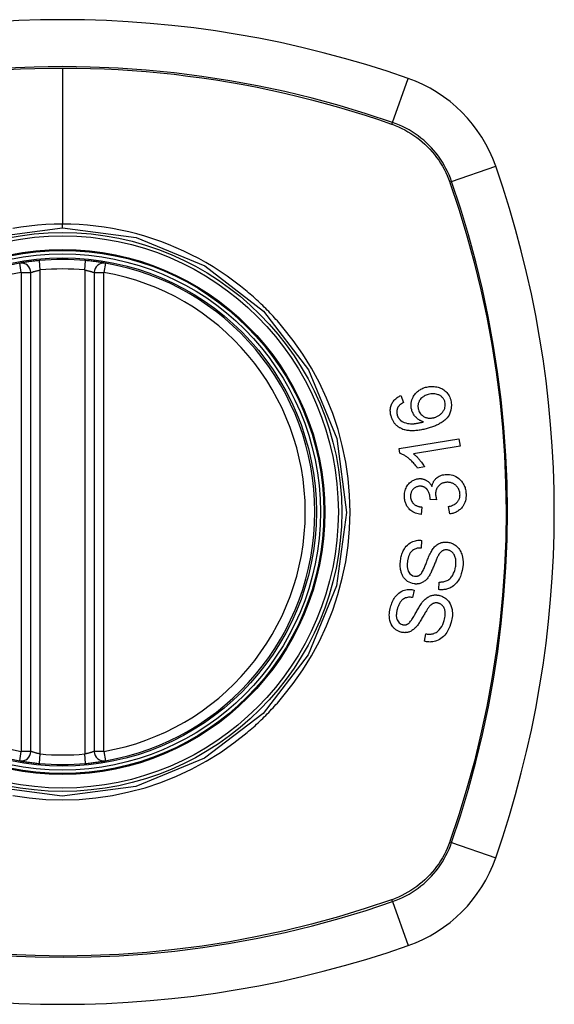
# Model space of a CAD drawing. Header units: inches. Extents: x 25 to 686, y 75 to 315.
# Tile 144 of 256: x 290.508 to 291.172, y 202.94 to 204.16. Entities that reach past the tile are written whole.
import ezdxf

# ---------------------------------------------------------------- set-up
doc = ezdxf.new("R2010")
doc.units = ezdxf.units.IN
doc.header["$MEASUREMENT"] = 0
doc.layers.add('Visible Edges(ANSI)', color=7, linetype='Continuous', lineweight=25)
doc.layers.add('Visible Tangent Edges(ANSI)', color=7, linetype='Continuous', lineweight=25)

msp = doc.modelspace()

# ---------------------------------------------------------------- linework, layer by layer
at = {"layer": 'Visible Edges(ANSI)'}
for p, q in [((290.5221, 203.2532), (290.5221, 203.8468)), ((290.6008, 203.8468), (290.6008, 203.2532)), ((290.9814, 203.6943), (290.9846, 203.6858)), ((290.979, 203.6286), (291.0533, 203.6408)), ((291.0533, 203.6408), (291.0548, 203.6317)), ((290.9799, 203.6227), (290.979, 203.6286)), ((291.0548, 203.6317), (290.9969, 203.6222)), ((291.0108, 203.6058), (291.002, 203.6044)), ((291.0257, 203.565), (291.0176, 203.5656)), ((291.0075, 203.5561), (291.0063, 203.5468)), ((291.0422, 203.5476), (291.0406, 203.5567)), ((291.007, 203.5148), (291.0064, 203.5053)), ((290.9978, 203.4532), (290.9959, 203.4439)), ((291.0285, 203.4537), (291.029, 203.4631)), ((291.0106, 203.3897), (291.0124, 203.3989))]:
    msp.add_line(p, q, dxfattribs=at)
at = {"layer": 'Visible Edges(ANSI)', "flags": 128}
for points in [[(290.5328, 203.8616), (290.5312, 203.8615), (290.5296, 203.8613), (290.528, 203.8612), (290.5265, 203.861), (290.5249, 203.8608), (290.5235, 203.8606), (290.522, 203.8605), (290.5206, 203.8603), (290.5192, 203.8601), (290.5179, 203.8599), (290.5167, 203.8597), (290.5155, 203.8596), (290.5144, 203.8594), (290.5134, 203.8592), (290.5124, 203.8591), (290.5116, 203.859), (290.5108, 203.8588), (290.5102, 203.8587), (290.5096, 203.8586), (290.5091, 203.8586), (290.5088, 203.8585), (290.5085, 203.8584), (290.5083, 203.8584), (290.5083, 203.8584)], [(290.6147, 203.8584), (290.6146, 203.8584), (290.6145, 203.8584), (290.6142, 203.8585), (290.6138, 203.8586), (290.6134, 203.8586), (290.6128, 203.8587), (290.6121, 203.8588), (290.6114, 203.859), (290.6105, 203.8591), (290.6096, 203.8592), (290.6085, 203.8594), (290.6074, 203.8596), (290.6063, 203.8597), (290.605, 203.8599), (290.6037, 203.8601), (290.6023, 203.8603), (290.6009, 203.8605), (290.5995, 203.8606), (290.598, 203.8608), (290.5964, 203.861), (290.5949, 203.8612), (290.5933, 203.8613), (290.5917, 203.8615), (290.5901, 203.8616)], [(290.9947, 203.6765), (290.9942, 203.6786), (290.9939, 203.6807), (290.9939, 203.6828), (290.994, 203.685), (290.9944, 203.6871), (290.9949, 203.6891), (290.9956, 203.6908), (290.9964, 203.6924), (290.9971, 203.6937), (290.9978, 203.6948), (290.9985, 203.6958), (290.9993, 203.6968), (291.0002, 203.6977), (291.001, 203.6986), (291.002, 203.6994), (291.003, 203.7002), (291.004, 203.7009), (291.0051, 203.7016), (291.0062, 203.7022), (291.0073, 203.7028), (291.0084, 203.7033), (291.0096, 203.7037), (291.0108, 203.7041), (291.012, 203.7045)], [(291.012, 203.7045), (291.0135, 203.7049), (291.015, 203.7052), (291.0165, 203.7054), (291.0181, 203.7056), (291.0196, 203.7057), (291.0212, 203.7056), (291.0228, 203.7055), (291.0244, 203.7053), (291.026, 203.7051), (291.0275, 203.7047), (291.029, 203.7042), (291.0305, 203.7036), (291.032, 203.703), (291.0333, 203.7022), (291.0347, 203.7013), (291.0359, 203.7003), (291.0371, 203.6992), (291.0383, 203.698), (291.0393, 203.6967), (291.0403, 203.6953), (291.0412, 203.6938), (291.0419, 203.6922), (291.0425, 203.6906), (291.0431, 203.689)], [(290.9693, 203.6687), (290.9689, 203.67), (290.9686, 203.6713), (290.9684, 203.6726), (290.9683, 203.674), (290.9682, 203.6753), (290.9682, 203.6767), (290.9683, 203.678), (290.9685, 203.6793), (290.9688, 203.6806), (290.9692, 203.6818), (290.9696, 203.6831), (290.9701, 203.6843), (290.9708, 203.6854), (290.9714, 203.6865), (290.9722, 203.6875), (290.973, 203.6885), (290.9739, 203.6895), (290.9749, 203.6903), (290.9758, 203.6912), (290.9769, 203.6919), (290.978, 203.6926), (290.9791, 203.6932), (290.9802, 203.6938), (290.9814, 203.6943)], [(290.9846, 203.6858), (290.9843, 203.6856), (290.984, 203.6854), (290.9837, 203.6852), (290.9833, 203.685), (290.983, 203.6848), (290.9827, 203.6846), (290.9824, 203.6844), (290.9821, 203.6842), (290.9818, 203.684), (290.9815, 203.6838), (290.9812, 203.6836), (290.9809, 203.6834), (290.9806, 203.6831), (290.9803, 203.6829), (290.9801, 203.6827), (290.9798, 203.6824), (290.9795, 203.6822), (290.9793, 203.6819), (290.979, 203.6817), (290.9788, 203.6814), (290.9786, 203.6811), (290.9783, 203.6808), (290.9781, 203.6805), (290.9779, 203.6802)], [(291.0151, 203.6955), (291.0139, 203.6951), (291.0127, 203.6947), (291.0115, 203.6942), (291.0103, 203.6936), (291.0092, 203.6929), (291.0082, 203.6922), (291.0072, 203.6914), (291.0062, 203.6905), (291.0054, 203.6895), (291.0047, 203.6886), (291.0042, 203.6877), (291.0038, 203.6868), (291.0034, 203.6861), (291.0031, 203.6853), (291.0029, 203.6845), (291.0027, 203.6837), (291.0026, 203.6828), (291.0025, 203.682), (291.0024, 203.6811), (291.0025, 203.6803), (291.0026, 203.6794), (291.0027, 203.6786), (291.0029, 203.6777), (291.0031, 203.6769)], [(291.0359, 203.6867), (291.0357, 203.6874), (291.0354, 203.6881), (291.0351, 203.6888), (291.0347, 203.6895), (291.0343, 203.6902), (291.0339, 203.6908), (291.0334, 203.6914), (291.0329, 203.692), (291.0323, 203.6925), (291.0318, 203.6931), (291.0311, 203.6935), (291.0305, 203.694), (291.0299, 203.6944), (291.0292, 203.6947), (291.0285, 203.6951), (291.0277, 203.6954), (291.0265, 203.6958), (291.0252, 203.6962), (291.0236, 203.6964), (291.0219, 203.6965), (291.0202, 203.6965), (291.0185, 203.6963), (291.0168, 203.696), (291.0151, 203.6955)], [(291.0431, 203.689), (291.0441, 203.6825), (291.0435, 203.676), (291.0411, 203.6702), (291.0387, 203.6666), (291.0376, 203.6654), (291.0367, 203.6645), (291.0357, 203.6636), (291.0346, 203.6628), (291.0336, 203.662), (291.0325, 203.6612), (291.0313, 203.6605), (291.0302, 203.6599), (291.029, 203.6592), (291.0279, 203.6586), (291.0266, 203.658), (291.0254, 203.6575), (291.0242, 203.6569), (291.0229, 203.6564), (291.0216, 203.656), (291.0204, 203.6555), (291.0191, 203.6551), (291.0178, 203.6547), (291.0166, 203.6543), (291.0153, 203.6539)], [(291.0228, 203.667), (291.0236, 203.6673), (291.0245, 203.6676), (291.0253, 203.6679), (291.0261, 203.6683), (291.0269, 203.6687), (291.0277, 203.6691), (291.0285, 203.6696), (291.0292, 203.6701), (291.03, 203.6707), (291.0307, 203.6712), (291.0314, 203.6719), (291.0321, 203.6725), (291.0327, 203.6732), (291.0333, 203.674), (291.0339, 203.6748), (291.0344, 203.6756), (291.0349, 203.6765), (291.0353, 203.6774), (291.0357, 203.6783), (291.036, 203.6796), (291.0363, 203.6812), (291.0364, 203.683), (291.0363, 203.6849), (291.0359, 203.6867)], [(290.9779, 203.6802), (290.9777, 203.6798), (290.9775, 203.6795), (290.9773, 203.6791), (290.9771, 203.6787), (290.977, 203.6783), (290.9768, 203.6779), (290.9767, 203.6775), (290.9766, 203.6771), (290.9765, 203.6767), (290.9764, 203.6762), (290.9763, 203.6758), (290.9762, 203.6754), (290.9762, 203.675), (290.9762, 203.6745), (290.9761, 203.6741), (290.9761, 203.6737), (290.9762, 203.6732), (290.9762, 203.6728), (290.9762, 203.6724), (290.9763, 203.6719), (290.9764, 203.6715), (290.9765, 203.6711), (290.9766, 203.6707), (290.9767, 203.6702)], [(291.0094, 203.6617), (291.0087, 203.6619), (291.0081, 203.6621), (291.0075, 203.6624), (291.0068, 203.6626), (291.0062, 203.6629), (291.0056, 203.6632), (291.005, 203.6635), (291.0044, 203.6639), (291.0038, 203.6642), (291.0032, 203.6646), (291.0025, 203.6651), (291.0019, 203.6656), (291.0012, 203.6662), (291.0005, 203.6669), (290.9998, 203.6676), (290.999, 203.6684), (290.9983, 203.6693), (290.9977, 203.6702), (290.997, 203.6712), (290.9965, 203.6722), (290.996, 203.6732), (290.9955, 203.6743), (290.9951, 203.6754), (290.9947, 203.6765)], [(291.0031, 203.6769), (291.0035, 203.6755), (291.0041, 203.6742), (291.0048, 203.673), (291.0056, 203.6718), (291.0066, 203.6707), (291.0076, 203.6698), (291.0086, 203.669), (291.0095, 203.6684), (291.0104, 203.6679), (291.0111, 203.6676), (291.0119, 203.6672), (291.0127, 203.6669), (291.0135, 203.6667), (291.0144, 203.6665), (291.0152, 203.6664), (291.0161, 203.6663), (291.0169, 203.6662), (291.0178, 203.6662), (291.0186, 203.6663), (291.0195, 203.6664), (291.0203, 203.6665), (291.0211, 203.6666), (291.022, 203.6668), (291.0228, 203.667)], [(290.9827, 203.6529), (290.9819, 203.6533), (290.9811, 203.6537), (290.9803, 203.6541), (290.9796, 203.6545), (290.9788, 203.655), (290.9781, 203.6555), (290.9774, 203.656), (290.9767, 203.6566), (290.976, 203.6572), (290.9754, 203.6578), (290.9748, 203.6584), (290.9742, 203.6591), (290.9736, 203.6598), (290.9731, 203.6605), (290.9726, 203.6613), (290.9721, 203.662), (290.9717, 203.6628), (290.9712, 203.6636), (290.9708, 203.6644), (290.9705, 203.6653), (290.9701, 203.6661), (290.9698, 203.667), (290.9695, 203.6678), (290.9693, 203.6687)], [(290.9767, 203.6702), (290.9768, 203.6699), (290.9769, 203.6696), (290.977, 203.6692), (290.9771, 203.6689), (290.9772, 203.6686), (290.9774, 203.6683), (290.9775, 203.668), (290.9777, 203.6676), (290.9779, 203.6673), (290.978, 203.667), (290.9782, 203.6667), (290.9784, 203.6665), (290.9786, 203.6662), (290.9788, 203.6659), (290.979, 203.6656), (290.9792, 203.6654), (290.9794, 203.6651), (290.9797, 203.6649), (290.9799, 203.6646), (290.9801, 203.6644), (290.9804, 203.6641), (290.9806, 203.6639), (290.9809, 203.6637), (290.9812, 203.6635)], [(290.9812, 203.6635), (290.9831, 203.6622), (290.9852, 203.6611), (290.9873, 203.6604), (290.9895, 203.6598), (290.9916, 203.6595), (290.9934, 203.6593), (290.9949, 203.6593), (290.9959, 203.6593), (290.9968, 203.6594), (290.9976, 203.6594), (290.9984, 203.6595), (290.9993, 203.6596), (291.0002, 203.6597), (291.001, 203.6599), (291.0019, 203.66), (291.0027, 203.6601), (291.0036, 203.6603), (291.0044, 203.6605), (291.0053, 203.6607), (291.0061, 203.6609), (291.007, 203.6611), (291.0078, 203.6613), (291.0086, 203.6615), (291.0094, 203.6617)], [(291.0153, 203.6539), (291.0139, 203.6535), (291.0125, 203.6531), (291.0111, 203.6528), (291.0096, 203.6524), (291.0082, 203.6521), (291.0068, 203.6518), (291.0054, 203.6516), (291.0039, 203.6513), (291.0025, 203.6511), (291.0011, 203.651), (290.9997, 203.6508), (290.9983, 203.6507), (290.997, 203.6507), (290.9956, 203.6506), (290.9942, 203.6507), (290.9929, 203.6507), (290.9916, 203.6508), (290.9903, 203.6509), (290.989, 203.6511), (290.9877, 203.6514), (290.9864, 203.6517), (290.9852, 203.652), (290.9839, 203.6524), (290.9827, 203.6529)], [(291.002, 203.6044), (291.001, 203.6058), (291, 203.6072), (290.9989, 203.6085), (290.9979, 203.6097), (290.9969, 203.6109), (290.9959, 203.6119), (290.9949, 203.6129), (290.9939, 203.6139), (290.993, 203.6147), (290.992, 203.6155), (290.9911, 203.6163), (290.9902, 203.617), (290.9894, 203.6176), (290.9885, 203.6182), (290.9877, 203.6188), (290.9869, 203.6193), (290.9861, 203.6198), (290.9852, 203.6203), (290.9844, 203.6208), (290.9835, 203.6213), (290.9826, 203.6217), (290.9817, 203.6221), (290.9808, 203.6224), (290.9799, 203.6227)], [(290.9969, 203.6222), (290.9974, 203.6218), (290.9979, 203.6213), (290.9984, 203.6209), (290.999, 203.6205), (290.9995, 203.62), (291, 203.6195), (291.0004, 203.6191), (291.0009, 203.6186), (291.0014, 203.6181), (291.0019, 203.6176), (291.0023, 203.6171), (291.0028, 203.6166), (291.0033, 203.6161), (291.0037, 203.6156), (291.0042, 203.615), (291.0048, 203.6143), (291.0054, 203.6135), (291.0062, 203.6126), (291.0069, 203.6116), (291.0077, 203.6105), (291.0085, 203.6094), (291.0093, 203.6082), (291.0101, 203.607), (291.0108, 203.6058)], [(290.9858, 203.5685), (290.9858, 203.5701), (290.9858, 203.5717), (290.986, 203.5734), (290.9863, 203.575), (290.9867, 203.5765), (290.9872, 203.5781), (290.9878, 203.5796), (290.9884, 203.581), (290.9892, 203.5824), (290.9901, 203.5837), (290.9911, 203.5849), (290.9921, 203.586), (290.9932, 203.587), (290.9943, 203.5878), (290.9953, 203.5885), (290.9963, 203.5891), (290.9973, 203.5896), (290.9982, 203.59), (290.9992, 203.5904), (291.0002, 203.5907), (291.0012, 203.5909), (291.0021, 203.5911), (291.0032, 203.5912), (291.0042, 203.5913)], [(291.0042, 203.5913), (291.0049, 203.5913), (291.0056, 203.5913), (291.0063, 203.5913), (291.0069, 203.5912), (291.0076, 203.5911), (291.0083, 203.591), (291.009, 203.5908), (291.0096, 203.5907), (291.0103, 203.5904), (291.0109, 203.5902), (291.0116, 203.5899), (291.0123, 203.5896), (291.013, 203.5892), (291.0137, 203.5888), (291.0144, 203.5883), (291.0151, 203.5877), (291.0158, 203.5871), (291.0165, 203.5864), (291.0172, 203.5857), (291.0178, 203.585), (291.0184, 203.5842), (291.0189, 203.5834), (291.0194, 203.5825), (291.0199, 203.5817)], [(291.0199, 203.5817), (291.02, 203.5825), (291.0202, 203.5832), (291.0204, 203.584), (291.0206, 203.5848), (291.0209, 203.5855), (291.0212, 203.5862), (291.0216, 203.587), (291.0219, 203.5877), (291.0223, 203.5883), (291.0227, 203.589), (291.0232, 203.5896), (291.0237, 203.5903), (291.0242, 203.5908), (291.0248, 203.5914), (291.0255, 203.5921), (291.0264, 203.5928), (291.0274, 203.5936), (291.0287, 203.5943), (291.0301, 203.5949), (291.0316, 203.5955), (291.033, 203.5959), (291.0346, 203.5962), (291.0361, 203.5964), (291.0377, 203.5965)], [(291.0377, 203.5965), (291.0397, 203.5965), (291.0418, 203.5964), (291.0439, 203.596), (291.0459, 203.5955), (291.0479, 203.5947), (291.0497, 203.5938), (291.0515, 203.5926), (291.0531, 203.5915), (291.0544, 203.5903), (291.0555, 203.5892), (291.0564, 203.5882), (291.0572, 203.5871), (291.058, 203.5861), (291.0587, 203.585), (291.0593, 203.5838), (291.0599, 203.5827), (291.0604, 203.5814), (291.0609, 203.5802), (291.0612, 203.5789), (291.0615, 203.5777), (291.0618, 203.5764), (291.062, 203.575), (291.0621, 203.5737), (291.0622, 203.5724)], [(291.0045, 203.5818), (291.0037, 203.5818), (291.0029, 203.5817), (291.0022, 203.5815), (291.0014, 203.5813), (291.0007, 203.5811), (291, 203.5808), (290.9993, 203.5805), (290.9986, 203.5801), (290.998, 203.5796), (290.9974, 203.5791), (290.9968, 203.5786), (290.9962, 203.578), (290.9957, 203.5774), (290.9952, 203.5767), (290.9948, 203.576), (290.9945, 203.5753), (290.9941, 203.5746), (290.9939, 203.5738), (290.9937, 203.5731), (290.9935, 203.5723), (290.9934, 203.5714), (290.9933, 203.5706), (290.9933, 203.5698), (290.9933, 203.569)], [(291.0177, 203.5671), (291.0172, 203.5708), (291.016, 203.5743), (291.0143, 203.5773), (291.0129, 203.579), (291.0124, 203.5794), (291.012, 203.5797), (291.0116, 203.58), (291.0113, 203.5802), (291.0109, 203.5805), (291.0105, 203.5807), (291.0101, 203.5809), (291.0097, 203.581), (291.0093, 203.5812), (291.0089, 203.5813), (291.0084, 203.5815), (291.008, 203.5816), (291.0076, 203.5816), (291.0071, 203.5817), (291.0067, 203.5818), (291.0062, 203.5818), (291.0058, 203.5818), (291.0053, 203.5818), (291.0049, 203.5818), (291.0045, 203.5818)], [(291.0383, 203.5868), (291.0374, 203.5867), (291.0366, 203.5866), (291.0358, 203.5865), (291.035, 203.5863), (291.0342, 203.5861), (291.0334, 203.5858), (291.0326, 203.5855), (291.0318, 203.5851), (291.0311, 203.5847), (291.0304, 203.5843), (291.0297, 203.5837), (291.0291, 203.5832), (291.0285, 203.5826), (291.0279, 203.582), (291.0272, 203.5812), (291.0266, 203.5803), (291.0261, 203.5794), (291.0255, 203.5783), (291.0251, 203.5772), (291.0248, 203.5761), (291.0246, 203.575), (291.0244, 203.5738), (291.0244, 203.5726), (291.0244, 203.5714)], [(291.0546, 203.5721), (291.0545, 203.5733), (291.0544, 203.5745), (291.0541, 203.5757), (291.0537, 203.5768), (291.0533, 203.5779), (291.0528, 203.5789), (291.0521, 203.58), (291.0515, 203.5809), (291.0507, 203.5817), (291.05, 203.5825), (291.0493, 203.5831), (291.0486, 203.5837), (291.0478, 203.5842), (291.047, 203.5847), (291.0462, 203.5852), (291.0454, 203.5856), (291.0446, 203.5859), (291.0437, 203.5862), (291.0428, 203.5864), (291.0419, 203.5866), (291.041, 203.5867), (291.0401, 203.5868), (291.0392, 203.5868), (291.0383, 203.5868)], [(291.0063, 203.5468), (291.0045, 203.5471), (291.0028, 203.5475), (291.0011, 203.548), (290.9995, 203.5485), (290.9979, 203.5492), (290.9963, 203.5501), (290.9949, 203.551), (290.9937, 203.5519), (290.9926, 203.5528), (290.9916, 203.5537), (290.9909, 203.5546), (290.9902, 203.5555), (290.9895, 203.5564), (290.9889, 203.5574), (290.9883, 203.5584), (290.9878, 203.5595), (290.9874, 203.5605), (290.987, 203.5616), (290.9867, 203.5627), (290.9864, 203.5638), (290.9862, 203.565), (290.986, 203.5661), (290.9859, 203.5673), (290.9858, 203.5685)], [(290.9933, 203.569), (290.9934, 203.5677), (290.9937, 203.5664), (290.994, 203.5652), (290.9945, 203.564), (290.995, 203.5628), (290.9957, 203.5618), (290.9963, 203.561), (290.9969, 203.5604), (290.9975, 203.5599), (290.998, 203.5594), (290.9986, 203.559), (290.9992, 203.5586), (290.9999, 203.5582), (291.0005, 203.5579), (291.0012, 203.5576), (291.0018, 203.5573), (291.0025, 203.5571), (291.0032, 203.5569), (291.0039, 203.5567), (291.0046, 203.5565), (291.0053, 203.5564), (291.0061, 203.5563), (291.0068, 203.5562), (291.0075, 203.5561)], [(291.0176, 203.5656), (291.0176, 203.5657), (291.0176, 203.5657), (291.0176, 203.5658), (291.0176, 203.5659), (291.0176, 203.5659), (291.0177, 203.566), (291.0177, 203.566), (291.0177, 203.5661), (291.0177, 203.5662), (291.0177, 203.5662), (291.0177, 203.5663), (291.0177, 203.5664), (291.0177, 203.5664), (291.0177, 203.5665), (291.0177, 203.5665), (291.0177, 203.5666), (291.0177, 203.5667), (291.0177, 203.5667), (291.0177, 203.5668), (291.0177, 203.5669), (291.0177, 203.5669), (291.0177, 203.567), (291.0177, 203.567), (291.0177, 203.5671)], [(291.0244, 203.5714), (291.0244, 203.5712), (291.0244, 203.5709), (291.0245, 203.5706), (291.0245, 203.5704), (291.0245, 203.5701), (291.0246, 203.5698), (291.0246, 203.5696), (291.0246, 203.5693), (291.0247, 203.569), (291.0247, 203.5687), (291.0248, 203.5685), (291.0249, 203.5682), (291.0249, 203.5679), (291.025, 203.5677), (291.0251, 203.5674), (291.0251, 203.5671), (291.0252, 203.5668), (291.0253, 203.5666), (291.0253, 203.5663), (291.0254, 203.566), (291.0255, 203.5658), (291.0256, 203.5655), (291.0256, 203.5653), (291.0257, 203.565)], [(291.0406, 203.5567), (291.0418, 203.557), (291.043, 203.5574), (291.0442, 203.5578), (291.0454, 203.5583), (291.0466, 203.5588), (291.0477, 203.5594), (291.0488, 203.5601), (291.0498, 203.5609), (291.0507, 203.5617), (291.0515, 203.5625), (291.0521, 203.5633), (291.0526, 203.564), (291.053, 203.5646), (291.0533, 203.5652), (291.0536, 203.5659), (291.0539, 203.5665), (291.0541, 203.5672), (291.0543, 203.5678), (291.0544, 203.5685), (291.0545, 203.5692), (291.0546, 203.5699), (291.0546, 203.5707), (291.0547, 203.5714), (291.0546, 203.5721)], [(291.0622, 203.5724), (291.0623, 203.5702), (291.0621, 203.568), (291.0618, 203.5659), (291.0613, 203.5638), (291.0607, 203.5618), (291.0598, 203.5599), (291.0589, 203.5583), (291.058, 203.5569), (291.0572, 203.5558), (291.0564, 203.5549), (291.0556, 203.554), (291.0548, 203.5532), (291.0539, 203.5525), (291.0529, 203.5518), (291.052, 203.5511), (291.051, 203.5505), (291.0499, 203.5499), (291.0489, 203.5494), (291.0478, 203.549), (291.0467, 203.5486), (291.0456, 203.5483), (291.0445, 203.548), (291.0434, 203.5478), (291.0422, 203.5476)], [(290.9809, 203.49), (290.9811, 203.4915), (290.9814, 203.493), (290.9818, 203.4946), (290.9822, 203.496), (290.9826, 203.4975), (290.9831, 203.499), (290.9837, 203.5004), (290.9843, 203.5018), (290.985, 203.5031), (290.9858, 203.5045), (290.9868, 203.506), (290.988, 203.5075), (290.9894, 203.509), (290.9911, 203.5105), (290.9928, 203.5117), (290.9945, 203.5127), (290.9962, 203.5134), (290.9977, 203.514), (290.9993, 203.5144), (291.0008, 203.5147), (291.0023, 203.5149), (291.0039, 203.515), (291.0055, 203.515), (291.007, 203.5148)], [(291.0064, 203.5053), (291.0048, 203.5053), (291.0032, 203.5052), (291.0016, 203.505), (291, 203.5045), (290.9985, 203.504), (290.997, 203.5032), (290.9957, 203.5023), (290.9948, 203.5014), (290.994, 203.5006), (290.9935, 203.5), (290.993, 203.4993), (290.9926, 203.4986), (290.9922, 203.4979), (290.9918, 203.4972), (290.9915, 203.4964), (290.9912, 203.4956), (290.9909, 203.4949), (290.9907, 203.4941), (290.9904, 203.4933), (290.9902, 203.4924), (290.99, 203.4916), (290.9899, 203.4908), (290.9897, 203.49), (290.9896, 203.4892)], [(291.0054, 203.4724), (291.0061, 203.4731), (291.0067, 203.4739), (291.0074, 203.4749), (291.0081, 203.4761), (291.0088, 203.4773), (291.0094, 203.4786), (291.01, 203.4799), (291.0106, 203.4812), (291.0111, 203.4824), (291.0116, 203.4836), (291.0121, 203.4848), (291.0125, 203.486), (291.013, 203.4872), (291.0135, 203.4884), (291.0139, 203.4897), (291.0145, 203.491), (291.015, 203.4923), (291.0156, 203.4938), (291.0162, 203.4953), (291.0169, 203.4968), (291.0176, 203.4983), (291.0184, 203.4998), (291.0191, 203.5012), (291.0198, 203.5024)], [(291.0198, 203.5024), (291.0206, 203.5035), (291.0214, 203.5046), (291.0222, 203.5056), (291.0231, 203.5066), (291.024, 203.5075), (291.025, 203.5084), (291.026, 203.5092), (291.027, 203.5099), (291.028, 203.5105), (291.029, 203.511), (291.0299, 203.5114), (291.0307, 203.5117), (291.0315, 203.512), (291.0323, 203.5122), (291.033, 203.5123), (291.0337, 203.5125), (291.0345, 203.5126), (291.0352, 203.5126), (291.036, 203.5127), (291.0367, 203.5127), (291.0375, 203.5127), (291.0382, 203.5127), (291.039, 203.5126), (291.0397, 203.5125)], [(291.0392, 203.5029), (291.0385, 203.503), (291.0378, 203.503), (291.0371, 203.503), (291.0364, 203.503), (291.0357, 203.5029), (291.035, 203.5027), (291.0344, 203.5025), (291.0337, 203.5022), (291.0332, 203.502), (291.0326, 203.5017), (291.0321, 203.5013), (291.0317, 203.501), (291.0313, 203.5006), (291.0309, 203.5003), (291.0305, 203.4999), (291.0301, 203.4994), (291.0297, 203.499), (291.0294, 203.4986), (291.029, 203.4981), (291.0287, 203.4976), (291.0284, 203.4971), (291.0281, 203.4967), (291.0278, 203.4962), (291.0275, 203.4957)], [(291.0493, 203.4827), (291.0494, 203.4839), (291.0495, 203.4852), (291.0496, 203.4864), (291.0496, 203.4876), (291.0496, 203.4889), (291.0494, 203.4901), (291.0493, 203.4913), (291.0491, 203.4926), (291.0488, 203.4937), (291.0484, 203.4949), (291.048, 203.496), (291.0474, 203.4971), (291.0468, 203.4981), (291.0461, 203.4991), (291.0454, 203.4999), (291.0446, 203.5005), (291.0439, 203.5011), (291.0433, 203.5015), (291.0426, 203.5018), (291.042, 203.5022), (291.0413, 203.5024), (291.0406, 203.5026), (291.0399, 203.5028), (291.0392, 203.5029)], [(291.0397, 203.5125), (291.0409, 203.5123), (291.042, 203.512), (291.0431, 203.5117), (291.0442, 203.5113), (291.0452, 203.5109), (291.0463, 203.5104), (291.0473, 203.5098), (291.0483, 203.5092), (291.0493, 203.5085), (291.0502, 203.5077), (291.0512, 203.5068), (291.0522, 203.5057), (291.0532, 203.5046), (291.0541, 203.5033), (291.055, 203.5019), (291.0557, 203.5005), (291.0563, 203.4991), (291.0569, 203.4976), (291.0574, 203.4959), (291.0579, 203.4938), (291.0583, 203.4911), (291.0585, 203.4881), (291.0584, 203.485), (291.0581, 203.4819)], [(290.9977, 203.4609), (290.9956, 203.4613), (290.9935, 203.462), (290.9915, 203.4629), (290.9896, 203.464), (290.9879, 203.4653), (290.9865, 203.4667), (290.9855, 203.4679), (290.9847, 203.4689), (290.9841, 203.4697), (290.9836, 203.4706), (290.9832, 203.4714), (290.9828, 203.4724), (290.9824, 203.4733), (290.982, 203.4742), (290.9817, 203.4752), (290.9815, 203.4762), (290.9812, 203.4773), (290.9809, 203.4787), (290.9807, 203.4802), (290.9806, 203.482), (290.9805, 203.484), (290.9805, 203.486), (290.9807, 203.488), (290.9809, 203.49)], [(291.0275, 203.4957), (291.0272, 203.495), (291.0268, 203.4942), (291.0264, 203.4934), (291.026, 203.4924), (291.0255, 203.4914), (291.0251, 203.4903), (291.0246, 203.4891), (291.0241, 203.4879), (291.0236, 203.4867), (291.0231, 203.4854), (291.0226, 203.4842), (291.022, 203.4829), (291.0215, 203.4816), (291.021, 203.4803), (291.0204, 203.479), (291.0199, 203.4778), (291.0194, 203.4766), (291.0189, 203.4755), (291.0183, 203.4743), (291.0177, 203.4732), (291.0171, 203.4721), (291.0165, 203.471), (291.0159, 203.4701), (291.0153, 203.4692)], [(290.9896, 203.4892), (290.9895, 203.4885), (290.9895, 203.4879), (290.9894, 203.4872), (290.9893, 203.4866), (290.9893, 203.4859), (290.9892, 203.4853), (290.9892, 203.4846), (290.9892, 203.484), (290.9892, 203.4833), (290.9892, 203.4827), (290.9893, 203.482), (290.9893, 203.4814), (290.9894, 203.4807), (290.9895, 203.4801), (290.9896, 203.4795), (290.9898, 203.4788), (290.99, 203.4782), (290.9902, 203.4776), (290.9905, 203.4768), (290.9913, 203.4753), (290.9926, 203.4735), (290.9943, 203.4721), (290.9962, 203.471), (290.9984, 203.4704)], [(291.0581, 203.4819), (291.0573, 203.4776), (291.0563, 203.4734), (291.0551, 203.47), (291.0539, 203.4674), (291.0528, 203.4654), (291.0517, 203.4638), (291.0505, 203.4622), (291.0492, 203.4608), (291.0479, 203.4595), (291.0464, 203.4583), (291.0449, 203.4573), (291.0434, 203.4564), (291.0419, 203.4557), (291.0406, 203.4552), (291.0393, 203.4547), (291.0381, 203.4544), (291.0369, 203.4541), (291.0358, 203.4539), (291.0346, 203.4537), (291.0334, 203.4536), (291.0321, 203.4536), (291.0309, 203.4536), (291.0297, 203.4536), (291.0285, 203.4537)], [(291.029, 203.4631), (291.0303, 203.4631), (291.0315, 203.4632), (291.0327, 203.4633), (291.034, 203.4635), (291.0352, 203.4637), (291.0364, 203.4641), (291.0376, 203.4645), (291.0387, 203.465), (291.0398, 203.4656), (291.0409, 203.4664), (291.042, 203.4673), (291.0431, 203.4684), (291.044, 203.4695), (291.0448, 203.4706), (291.0456, 203.4718), (291.0462, 203.4729), (291.0468, 203.474), (291.0473, 203.4752), (291.0477, 203.4764), (291.0482, 203.4776), (291.0485, 203.4789), (291.0488, 203.4801), (291.0491, 203.4814), (291.0493, 203.4827)], [(291.0153, 203.4692), (291.0146, 203.4682), (291.0139, 203.4673), (291.0131, 203.4664), (291.0122, 203.4656), (291.0114, 203.4648), (291.0104, 203.4641), (291.0095, 203.4634), (291.0086, 203.4628), (291.0077, 203.4624), (291.0068, 203.462), (291.006, 203.4617), (291.0053, 203.4615), (291.0047, 203.4613), (291.004, 203.4611), (291.0034, 203.461), (291.0028, 203.4609), (291.0022, 203.4608), (291.0015, 203.4608), (291.0009, 203.4607), (291.0003, 203.4607), (290.9996, 203.4607), (290.999, 203.4608), (290.9983, 203.4608), (290.9977, 203.4609)], [(290.9984, 203.4704), (290.9987, 203.4704), (290.999, 203.4704), (290.9993, 203.4704), (290.9996, 203.4703), (290.9999, 203.4703), (291.0002, 203.4704), (291.0005, 203.4704), (291.0008, 203.4704), (291.0012, 203.4704), (291.0015, 203.4705), (291.0018, 203.4706), (291.0021, 203.4706), (291.0024, 203.4707), (291.0027, 203.4708), (291.003, 203.4709), (291.0033, 203.4711), (291.0035, 203.4712), (291.0038, 203.4713), (291.0041, 203.4715), (291.0044, 203.4717), (291.0046, 203.4718), (291.0049, 203.472), (291.0051, 203.4722), (291.0054, 203.4724)], [(290.9685, 203.4322), (290.969, 203.4338), (290.9695, 203.4354), (290.9701, 203.4369), (290.9707, 203.4384), (290.9715, 203.4399), (290.9722, 203.4414), (290.9731, 203.4428), (290.974, 203.4442), (290.975, 203.4455), (290.9761, 203.4468), (290.9775, 203.4482), (290.9789, 203.4495), (290.9806, 203.4507), (290.9824, 203.4517), (290.9842, 203.4525), (290.9859, 203.453), (290.9875, 203.4534), (290.989, 203.4537), (290.9905, 203.4539), (290.992, 203.4539), (290.9934, 203.4539), (290.9949, 203.4537), (290.9963, 203.4535), (290.9978, 203.4532)], [(290.9959, 203.4439), (290.9946, 203.444), (290.9934, 203.4442), (290.9921, 203.4442), (290.9908, 203.4442), (290.9896, 203.444), (290.9883, 203.4437), (290.9871, 203.4434), (290.986, 203.4429), (290.9848, 203.4423), (290.9838, 203.4416), (290.9829, 203.4409), (290.9822, 203.4402), (290.9816, 203.4395), (290.981, 203.4388), (290.9804, 203.438), (290.9799, 203.4372), (290.9794, 203.4364), (290.979, 203.4355), (290.9786, 203.4347), (290.9782, 203.4338), (290.9779, 203.4329), (290.9776, 203.432), (290.9773, 203.4311), (290.977, 203.4302)], [(291.0087, 203.4391), (291.0096, 203.4401), (291.0106, 203.441), (291.0115, 203.4419), (291.0125, 203.4428), (291.0136, 203.4436), (291.0146, 203.4443), (291.0158, 203.445), (291.0169, 203.4455), (291.0179, 203.446), (291.019, 203.4463), (291.0199, 203.4466), (291.0208, 203.4468), (291.0216, 203.4469), (291.0224, 203.447), (291.0231, 203.4471), (291.0239, 203.4471), (291.0247, 203.4471), (291.0254, 203.4471), (291.0261, 203.447), (291.0269, 203.4469), (291.0276, 203.4468), (291.0284, 203.4467), (291.0291, 203.4465), (291.0298, 203.4463)], [(291.0298, 203.4463), (291.0309, 203.446), (291.032, 203.4456), (291.033, 203.4451), (291.034, 203.4446), (291.035, 203.444), (291.036, 203.4434), (291.0369, 203.4427), (291.0378, 203.4419), (291.0386, 203.4411), (291.0394, 203.4403), (291.0402, 203.4394), (291.0412, 203.438), (291.0423, 203.4362), (291.0434, 203.434), (291.0442, 203.4315), (291.0448, 203.4291), (291.0451, 203.4269), (291.0453, 203.4249), (291.0453, 203.423), (291.0452, 203.4211), (291.045, 203.4191), (291.0447, 203.4172), (291.0443, 203.4153), (291.0438, 203.4135)], [(290.9811, 203.4011), (290.9801, 203.4014), (290.9792, 203.4017), (290.9783, 203.4021), (290.9774, 203.4025), (290.9765, 203.403), (290.9757, 203.4036), (290.9749, 203.4041), (290.9741, 203.4048), (290.9734, 203.4054), (290.9726, 203.4061), (290.972, 203.4069), (290.9712, 203.4077), (290.9703, 203.409), (290.9692, 203.4109), (290.9683, 203.4131), (290.9676, 203.4156), (290.9672, 203.4179), (290.967, 203.4202), (290.9669, 203.4223), (290.967, 203.4243), (290.9672, 203.4263), (290.9675, 203.4283), (290.968, 203.4303), (290.9685, 203.4322)], [(290.977, 203.4302), (290.9768, 203.4295), (290.9766, 203.4288), (290.9764, 203.4281), (290.9763, 203.4274), (290.9761, 203.4266), (290.976, 203.4259), (290.9759, 203.4252), (290.9758, 203.4245), (290.9757, 203.4238), (290.9757, 203.423), (290.9756, 203.4223), (290.9756, 203.4216), (290.9756, 203.4208), (290.9757, 203.4201), (290.9758, 203.4194), (290.976, 203.4185), (290.9762, 203.4175), (290.9767, 203.4162), (290.9774, 203.4149), (290.9782, 203.4137), (290.9792, 203.4126), (290.9804, 203.4117), (290.9817, 203.4109), (290.983, 203.4104)], [(290.9903, 203.4114), (290.991, 203.412), (290.9918, 203.4127), (290.9926, 203.4136), (290.9934, 203.4146), (290.9943, 203.4157), (290.9951, 203.4169), (290.9959, 203.4181), (290.9966, 203.4193), (290.9973, 203.4205), (290.998, 203.4216), (290.9986, 203.4227), (290.9992, 203.4238), (290.9999, 203.425), (291.0005, 203.4261), (291.0012, 203.4273), (291.0018, 203.4285), (291.0026, 203.4298), (291.0034, 203.4311), (291.0042, 203.4325), (291.0051, 203.4339), (291.006, 203.4354), (291.0069, 203.4367), (291.0079, 203.438), (291.0087, 203.4391)], [(291.0154, 203.4314), (291.015, 203.4307), (291.0145, 203.43), (291.014, 203.4292), (291.0134, 203.4284), (291.0129, 203.4274), (291.0123, 203.4264), (291.0116, 203.4253), (291.011, 203.4242), (291.0103, 203.423), (291.0096, 203.4219), (291.0089, 203.4207), (291.0082, 203.4195), (291.0075, 203.4183), (291.0068, 203.4171), (291.0061, 203.4159), (291.0054, 203.4147), (291.0047, 203.4136), (291.004, 203.4126), (291.0033, 203.4115), (291.0026, 203.4105), (291.0019, 203.4094), (291.0011, 203.4085), (291.0004, 203.4076), (290.9997, 203.4068)], [(291.028, 203.4369), (291.0273, 203.4371), (291.0266, 203.4372), (291.0259, 203.4373), (291.0251, 203.4373), (291.0244, 203.4373), (291.0237, 203.4372), (291.0229, 203.4371), (291.0223, 203.4369), (291.0217, 203.4367), (291.0211, 203.4365), (291.0206, 203.4362), (291.0201, 203.4359), (291.0196, 203.4356), (291.0192, 203.4353), (291.0188, 203.435), (291.0184, 203.4346), (291.018, 203.4343), (291.0176, 203.4339), (291.0172, 203.4335), (291.0168, 203.4331), (291.0165, 203.4326), (291.0161, 203.4322), (291.0158, 203.4318), (291.0154, 203.4314)], [(291.0352, 203.4155), (291.0356, 203.4172), (291.036, 203.419), (291.0362, 203.4208), (291.0364, 203.4226), (291.0364, 203.4242), (291.0363, 203.4257), (291.0361, 203.4269), (291.0359, 203.428), (291.0357, 203.429), (291.0354, 203.43), (291.035, 203.4309), (291.0345, 203.4318), (291.0339, 203.4327), (291.0334, 203.4334), (291.0328, 203.4341), (291.0322, 203.4346), (291.0317, 203.435), (291.0313, 203.4354), (291.0308, 203.4357), (291.0302, 203.436), (291.0297, 203.4363), (291.0292, 203.4365), (291.0286, 203.4367), (291.028, 203.4369)], [(290.9997, 203.4068), (290.9988, 203.406), (290.998, 203.4052), (290.9971, 203.4044), (290.9961, 203.4037), (290.9951, 203.403), (290.9941, 203.4024), (290.9931, 203.4019), (290.9921, 203.4015), (290.9912, 203.4012), (290.9903, 203.4009), (290.9895, 203.4007), (290.9887, 203.4006), (290.9881, 203.4005), (290.9874, 203.4004), (290.9868, 203.4004), (290.9861, 203.4003), (290.9855, 203.4004), (290.9848, 203.4004), (290.9842, 203.4004), (290.9836, 203.4005), (290.9829, 203.4006), (290.9823, 203.4008), (290.9817, 203.4009), (290.9811, 203.4011)], [(290.983, 203.4104), (290.9833, 203.4104), (290.9836, 203.4103), (290.984, 203.4102), (290.9843, 203.4102), (290.9846, 203.4101), (290.9849, 203.4101), (290.9852, 203.4101), (290.9855, 203.41), (290.9858, 203.41), (290.9861, 203.4101), (290.9864, 203.4101), (290.9868, 203.4101), (290.9871, 203.4102), (290.9874, 203.4102), (290.9877, 203.4103), (290.988, 203.4104), (290.9883, 203.4105), (290.9886, 203.4106), (290.9889, 203.4107), (290.9892, 203.4108), (290.9894, 203.4109), (290.9897, 203.4111), (290.99, 203.4112), (290.9903, 203.4114)], [(291.0438, 203.4135), (291.043, 203.4108), (291.042, 203.4082), (291.0409, 203.4056), (291.0397, 203.4031), (291.0384, 203.4008), (291.037, 203.3989), (291.0357, 203.3972), (291.0342, 203.3957), (291.0327, 203.3943), (291.031, 203.393), (291.0292, 203.3919), (291.0274, 203.391), (291.0257, 203.3903), (291.0241, 203.3898), (291.0225, 203.3894), (291.0211, 203.3891), (291.0198, 203.389), (291.0185, 203.3889), (291.0171, 203.3888), (291.0158, 203.3889), (291.0145, 203.389), (291.0132, 203.3892), (291.0119, 203.3894), (291.0106, 203.3897)], [(291.0124, 203.3989), (291.0131, 203.3988), (291.0139, 203.3987), (291.0146, 203.3987), (291.0153, 203.3986), (291.0161, 203.3986), (291.0168, 203.3986), (291.0176, 203.3986), (291.0183, 203.3986), (291.019, 203.3987), (291.0198, 203.3988), (291.0205, 203.3989), (291.0212, 203.3991), (291.022, 203.3993), (291.0228, 203.3996), (291.0238, 203.4), (291.0249, 203.4006), (291.0262, 203.4015), (291.0276, 203.4026), (291.029, 203.4041), (291.0305, 203.4059), (291.032, 203.408), (291.0333, 203.4104), (291.0343, 203.4129), (291.0352, 203.4155)], [(290.5083, 203.2415), (290.5083, 203.2415), (290.5085, 203.2415), (290.5088, 203.2414), (290.5091, 203.2414), (290.5096, 203.2413), (290.5102, 203.2412), (290.5108, 203.2411), (290.5116, 203.241), (290.5124, 203.2408), (290.5134, 203.2407), (290.5144, 203.2405), (290.5155, 203.2404), (290.5167, 203.2402), (290.5179, 203.24), (290.5192, 203.2398), (290.5206, 203.2397), (290.522, 203.2395), (290.5235, 203.2393), (290.5249, 203.2391), (290.5265, 203.2389), (290.528, 203.2388), (290.5296, 203.2386), (290.5312, 203.2384), (290.5328, 203.2383)], [(290.5901, 203.2383), (290.5917, 203.2384), (290.5933, 203.2386), (290.5949, 203.2388), (290.5964, 203.2389), (290.598, 203.2391), (290.5995, 203.2393), (290.6009, 203.2395), (290.6023, 203.2397), (290.6037, 203.2398), (290.605, 203.24), (290.6063, 203.2402), (290.6074, 203.2404), (290.6085, 203.2405), (290.6096, 203.2407), (290.6105, 203.2408), (290.6114, 203.241), (290.6121, 203.2411), (290.6128, 203.2412), (290.6134, 203.2413), (290.6138, 203.2414), (290.6142, 203.2414), (290.6145, 203.2415), (290.6146, 203.2415), (290.6147, 203.2415)]]:
    msp.add_lwpolyline(points, dxfattribs=at)
at = {"layer": 'Visible Edges(ANSI)'}
for radius in [0.3199, 0.315]:
    msp.add_circle((290.5615, 203.55), radius, dxfattribs=at)
for centre, radius, start, end in [((290.5615, 202.861), 1.2992, 70.7337, 109.2663), ((290.9317, 203.9202), 0.1772, 19.2663, 70.7337), ((289.8725, 203.55), 1.2992, 340.7337, 19.2663), ((290.5615, 203.55), 0.313, 99.784, 260.216), ((290.5103, 203.8468), 0.0118, 0, 99.784), ((290.5615, 203.55), 0.313, 84.7499, 95.2501), ((290.6127, 203.8468), 0.0118, 80.216, 180), ((290.5615, 203.55), 0.313, 279.784, 80.216), ((290.5103, 203.2532), 0.0118, 260.216, 0), ((290.6127, 203.2532), 0.0118, 180, 279.784), ((290.5615, 203.55), 0.313, 264.7499, 275.2501), ((290.9317, 203.1797), 0.1772, 289.2663, 340.7337), ((290.5615, 204.2389), 1.2992, 250.7337, 289.2663)]:
    msp.add_arc(centre, radius, start, end, dxfattribs=at)
at = {"layer": 'Visible Tangent Edges(ANSI)'}
for p, q in [((290.5615, 204.1003), (290.5615, 203.9068)), ((290.9711, 204.0328), (290.9902, 204.0874)), ((290.9698, 204.0307), (290.9703, 204.0305)), ((291.0443, 203.9595), (291.099, 203.9787)), ((291.042, 203.9588), (291.0422, 203.9583)), ((290.5615, 203.9022), (290.5615, 203.9068)), ((290.5103, 203.8468), (290.5083, 203.8584)), ((290.5339, 203.8499), (290.5328, 203.8616)), ((290.589, 203.8499), (290.5901, 203.8616)), ((290.6147, 203.8584), (290.6127, 203.8468)), ((290.5103, 203.8468), (290.5221, 203.8468)), ((290.5103, 203.8468), (290.5103, 203.2532)), ((290.5339, 203.25), (290.5339, 203.8499)), ((290.589, 203.8499), (290.589, 203.25)), ((290.6008, 203.8468), (290.6127, 203.8468)), ((290.6127, 203.2532), (290.6127, 203.8468)), ((290.5083, 203.2415), (290.5103, 203.2532)), ((290.5221, 203.2532), (290.5103, 203.2532)), ((290.5328, 203.2383), (290.5339, 203.25)), ((290.5901, 203.2383), (290.589, 203.25)), ((290.6127, 203.2532), (290.6008, 203.2532)), ((290.6127, 203.2532), (290.6147, 203.2415)), ((291.0422, 203.1416), (291.042, 203.1412)), ((291.0443, 203.1404), (291.099, 203.1213)), ((290.9703, 203.0694), (290.9698, 203.0692)), ((290.9711, 203.0671), (290.9902, 203.0125))]:
    msp.add_line(p, q, dxfattribs=at)
at = {"layer": 'Visible Tangent Edges(ANSI)', "flags": 128}
for points in [[(290.9711, 204.0328), (290.9382, 204.0437), (290.9049, 204.0538), (290.8713, 204.0629), (290.8374, 204.0711), (290.8033, 204.0783), (290.769, 204.0846), (290.7345, 204.0899), (290.6999, 204.0943), (290.6652, 204.0976), (290.6305, 204.1), (290.5958, 204.1015), (290.5611, 204.102), (290.5264, 204.1015), (290.4917, 204.1)], [(290.4922, 204.0984), (290.5095, 204.0992), (290.5269, 204.0998), (290.5442, 204.1002), (290.5615, 204.1003)], [(290.5615, 204.1003), (290.5788, 204.1002), (290.5961, 204.0998), (290.6134, 204.0992), (290.6306, 204.0984), (290.6479, 204.0973), (290.6652, 204.0959), (290.6825, 204.0943), (290.6998, 204.0925), (290.7171, 204.0904), (290.7343, 204.0881), (290.7515, 204.0856), (290.7686, 204.0828), (290.7857, 204.0797), (290.8028, 204.0764), (290.8198, 204.0729), (290.8368, 204.0691), (290.8537, 204.0651), (290.8705, 204.0609), (290.8873, 204.0564), (290.9039, 204.0517), (290.9205, 204.0468), (290.9371, 204.0417), (290.9534, 204.0363), (290.9698, 204.0307)], [(290.9703, 204.0305), (290.9744, 204.029), (290.9784, 204.0273), (290.9824, 204.0254), (290.9863, 204.0235), (290.9901, 204.0213), (290.9938, 204.0191), (290.9975, 204.0167), (291.001, 204.0141), (291.0045, 204.0115), (291.0079, 204.0087), (291.0111, 204.0058), (291.0143, 204.0027), (291.0173, 203.9996), (291.0202, 203.9963), (291.023, 203.993), (291.0257, 203.9895), (291.0282, 203.986), (291.0306, 203.9823), (291.0329, 203.9786), (291.035, 203.9748), (291.037, 203.9709), (291.0388, 203.9669), (291.0405, 203.9629), (291.042, 203.9588)], [(291.0443, 203.9595), (291.0428, 203.9637), (291.0411, 203.9679), (291.0392, 203.9719), (291.0372, 203.9759), (291.0351, 203.9799), (291.0328, 203.9837), (291.0303, 203.9874), (291.0278, 203.9911), (291.025, 203.9946), (291.0222, 203.9981), (291.0192, 204.0014), (291.0161, 204.0046), (291.0129, 204.0077), (291.0096, 204.0107), (291.0061, 204.0135), (291.0026, 204.0162), (290.9989, 204.0188), (290.9952, 204.0213), (290.9914, 204.0236), (290.9874, 204.0257), (290.9835, 204.0277), (290.9794, 204.0296), (290.9753, 204.0312), (290.9711, 204.0328)], [(291.0422, 203.9583), (291.0532, 203.9255), (291.0633, 203.8924), (291.0724, 203.8591), (291.0806, 203.8255), (291.0879, 203.7916), (291.0942, 203.7576), (291.0995, 203.7234), (291.1039, 203.689), (291.1074, 203.6546), (291.1098, 203.62), (291.1113, 203.5854), (291.1118, 203.5507), (291.1114, 203.5161), (291.1099, 203.4815), (291.1075, 203.4468), (291.1041, 203.4122), (291.0997, 203.3776), (291.0943, 203.3432), (291.088, 203.309), (291.0807, 203.2749), (291.0725, 203.2411), (291.0633, 203.2076), (291.0532, 203.1745), (291.0422, 203.1416)], [(291.0443, 203.1404), (291.0552, 203.1733), (291.0653, 203.2066), (291.0744, 203.2403), (291.0826, 203.2742), (291.0899, 203.3083), (291.0961, 203.3427), (291.1015, 203.3772), (291.1058, 203.4118), (291.1092, 203.4465), (291.1116, 203.4813), (291.113, 203.516), (291.1135, 203.5507), (291.113, 203.5855), (291.1115, 203.6202), (291.1091, 203.6548), (291.1057, 203.6894), (291.1013, 203.7239), (291.096, 203.7582), (291.0897, 203.7923), (291.0825, 203.8262), (291.0744, 203.8599), (291.0653, 203.8934), (291.0552, 203.9266), (291.0443, 203.9595)], [(290.5615, 203.9068), (290.5511, 203.9066), (290.5408, 203.9062), (290.5305, 203.9054), (290.5201, 203.9043), (290.5098, 203.903), (290.4996, 203.9013)], [(290.7904, 203.8234), (290.7823, 203.83), (290.7741, 203.8363), (290.7657, 203.8423), (290.7571, 203.8482), (290.7483, 203.8538), (290.7394, 203.8591), (290.7304, 203.8641), (290.7212, 203.8689), (290.7119, 203.8734), (290.7025, 203.8776), (290.6929, 203.8816), (290.6833, 203.8853), (290.6735, 203.8887), (290.6636, 203.8918), (290.6537, 203.8946), (290.6436, 203.8972), (290.6335, 203.8994), (290.6233, 203.9014), (290.613, 203.903), (290.6027, 203.9044), (290.5924, 203.9054), (290.5821, 203.9062), (290.5718, 203.9066), (290.5615, 203.9068)], [(290.5615, 203.9022), (290.6528, 203.8902), (290.7379, 203.855), (290.811, 203.7989), (290.8667, 203.7261), (290.9018, 203.6409), (290.9137, 203.5495), (290.9016, 203.4583), (290.8663, 203.3731), (290.8104, 203.3004), (290.7377, 203.2448), (290.6526, 203.2097), (290.5612, 203.1977), (290.4699, 203.2098)], [(290.4703, 203.8902), (290.5615, 203.9022)], [(290.5221, 203.8468), (290.5221, 203.8468), (290.5222, 203.8468), (290.5223, 203.8468), (290.5225, 203.8469), (290.5227, 203.847), (290.523, 203.8471), (290.5233, 203.8472), (290.5237, 203.8473), (290.5241, 203.8474), (290.5246, 203.8476), (290.525, 203.8477), (290.5256, 203.8479), (290.5261, 203.848), (290.5267, 203.8482), (290.5274, 203.8484), (290.528, 203.8486), (290.5287, 203.8487), (290.5294, 203.8489), (290.5301, 203.8491), (290.5309, 203.8493), (290.5316, 203.8494), (290.5324, 203.8496), (290.5331, 203.8497), (290.5339, 203.8499)], [(290.589, 203.8499), (290.5898, 203.8497), (290.5906, 203.8496), (290.5913, 203.8494), (290.5921, 203.8493), (290.5928, 203.8491), (290.5935, 203.8489), (290.5942, 203.8487), (290.5949, 203.8486), (290.5956, 203.8484), (290.5962, 203.8482), (290.5968, 203.848), (290.5974, 203.8479), (290.5979, 203.8477), (290.5984, 203.8476), (290.5988, 203.8474), (290.5993, 203.8473), (290.5996, 203.8472), (290.5999, 203.8471), (290.6002, 203.847), (290.6004, 203.8469), (290.6006, 203.8468), (290.6007, 203.8468), (290.6008, 203.8468), (290.6008, 203.8468)], [(290.8349, 203.7788), (290.8332, 203.7808), (290.8315, 203.7828), (290.8298, 203.7848), (290.8281, 203.7868), (290.8263, 203.7887), (290.8246, 203.7907), (290.8228, 203.7926), (290.821, 203.7945), (290.8192, 203.7964), (290.8173, 203.7983), (290.8155, 203.8002), (290.8137, 203.8021), (290.8118, 203.8039), (290.8099, 203.8058), (290.808, 203.8076), (290.8061, 203.8094), (290.8042, 203.8112), (290.8022, 203.813), (290.8003, 203.8148), (290.7983, 203.8165), (290.7964, 203.8183), (290.7944, 203.82), (290.7924, 203.8217), (290.7904, 203.8234)], [(290.8349, 203.3211), (290.8477, 203.3373), (290.8596, 203.3542), (290.8704, 203.3717), (290.8802, 203.3899), (290.889, 203.4087), (290.8967, 203.4281), (290.9032, 203.4478), (290.9086, 203.4678), (290.9129, 203.488), (290.9159, 203.5085), (290.9177, 203.5291), (290.9183, 203.5499), (290.9177, 203.5707), (290.9159, 203.5914), (290.9129, 203.6119), (290.9086, 203.6322), (290.9033, 203.6522), (290.8967, 203.6719), (290.8891, 203.6911), (290.8803, 203.7099), (290.8704, 203.7282), (290.8596, 203.7458), (290.8477, 203.7627), (290.8349, 203.7788)], [(290.7904, 203.2765), (290.7924, 203.2782), (290.7944, 203.2799), (290.7963, 203.2816), (290.7983, 203.2834), (290.8003, 203.2851), (290.8022, 203.2869), (290.8041, 203.2887), (290.8061, 203.2905), (290.808, 203.2923), (290.8099, 203.2941), (290.8117, 203.296), (290.8136, 203.2978), (290.8155, 203.2997), (290.8173, 203.3016), (290.8191, 203.3035), (290.8209, 203.3054), (290.8227, 203.3073), (290.8245, 203.3092), (290.8263, 203.3112), (290.8281, 203.3131), (290.8298, 203.3151), (290.8315, 203.3171), (290.8332, 203.3191), (290.8349, 203.3211)], [(290.4997, 203.1986), (290.5202, 203.1956), (290.5408, 203.1938), (290.5616, 203.1932), (290.5823, 203.1938), (290.603, 203.1956), (290.6236, 203.1986), (290.6439, 203.2029), (290.6639, 203.2082), (290.6835, 203.2148), (290.7028, 203.2224), (290.7216, 203.2312), (290.7398, 203.241), (290.7573, 203.2519), (290.7742, 203.2637), (290.7904, 203.2765)], [(290.5339, 203.25), (290.5331, 203.2502), (290.5324, 203.2503), (290.5316, 203.2505), (290.5309, 203.2507), (290.5301, 203.2508), (290.5294, 203.251), (290.5287, 203.2512), (290.528, 203.2514), (290.5274, 203.2515), (290.5267, 203.2517), (290.5261, 203.2519), (290.5256, 203.2521), (290.525, 203.2522), (290.5246, 203.2524), (290.5241, 203.2525), (290.5237, 203.2526), (290.5233, 203.2528), (290.523, 203.2529), (290.5227, 203.2529), (290.5225, 203.253), (290.5223, 203.2531), (290.5222, 203.2531), (290.5221, 203.2532), (290.5221, 203.2532)], [(290.6008, 203.2532), (290.6008, 203.2532), (290.6007, 203.2531), (290.6006, 203.2531), (290.6004, 203.253), (290.6002, 203.2529), (290.5999, 203.2529), (290.5996, 203.2528), (290.5993, 203.2526), (290.5988, 203.2525), (290.5984, 203.2524), (290.5979, 203.2522), (290.5974, 203.252), (290.5968, 203.2519), (290.5962, 203.2517), (290.5956, 203.2515), (290.5949, 203.2514), (290.5942, 203.2512), (290.5935, 203.251), (290.5928, 203.2508), (290.5921, 203.2507), (290.5913, 203.2505), (290.5906, 203.2503), (290.5898, 203.2502), (290.589, 203.25)], [(291.042, 203.1412), (291.0405, 203.1371), (291.0388, 203.133), (291.037, 203.1291), (291.035, 203.1252), (291.0328, 203.1214), (291.0306, 203.1176), (291.0282, 203.114), (291.0257, 203.1104), (291.023, 203.1069), (291.0202, 203.1036), (291.0173, 203.1003), (291.0143, 203.0972), (291.0111, 203.0942), (291.0079, 203.0912), (291.0045, 203.0885), (291.001, 203.0858), (290.9975, 203.0833), (290.9938, 203.0809), (290.9901, 203.0786), (290.9863, 203.0765), (290.9824, 203.0745), (290.9784, 203.0726), (290.9744, 203.071), (290.9703, 203.0694)], [(290.9711, 203.0671), (290.9753, 203.0687), (290.9794, 203.0704), (290.9835, 203.0722), (290.9875, 203.0742), (290.9914, 203.0764), (290.9952, 203.0787), (290.9989, 203.0811), (291.0026, 203.0837), (291.0061, 203.0864), (291.0096, 203.0892), (291.0129, 203.0922), (291.0161, 203.0953), (291.0192, 203.0985), (291.0222, 203.1019), (291.025, 203.1053), (291.0278, 203.1089), (291.0303, 203.1125), (291.0328, 203.1163), (291.0351, 203.1201), (291.0372, 203.124), (291.0392, 203.128), (291.0411, 203.1321), (291.0428, 203.1362), (291.0443, 203.1404)], [(290.4928, 202.9999), (290.5275, 202.9984), (290.5623, 202.998), (290.597, 202.9985), (290.6317, 203), (290.6663, 203.0024), (290.7009, 203.0058), (290.7354, 203.0101), (290.7697, 203.0155), (290.8038, 203.0217), (290.8377, 203.0289), (290.8715, 203.0371), (290.9049, 203.0462), (290.9381, 203.0562), (290.9711, 203.0671)], [(290.9698, 203.0692), (290.937, 203.0583), (290.9039, 203.0482), (290.8706, 203.039), (290.837, 203.0308), (290.8031, 203.0236), (290.7691, 203.0173), (290.7349, 203.0119), (290.7006, 203.0075), (290.6661, 203.0041), (290.6315, 203.0016), (290.5969, 203.0001), (290.5623, 202.9996), (290.5276, 203.0001), (290.493, 203.0015)]]:
    msp.add_lwpolyline(points, dxfattribs=at)
at = {"layer": 'Visible Tangent Edges(ANSI)'}
for radius in [0.3464, 0.3422, 0.3254, 0.3242]:
    msp.add_circle((290.5615, 203.55), radius, dxfattribs=at)
for start, end in [(99.784, 260.216), (84.7499, 95.2501), (279.784, 80.216), (264.7499, 275.2501)]:
    msp.add_arc((290.5615, 203.55), 0.3012, start, end, dxfattribs=at)
for centre, major_axis, start_param, end_param in [((290.9694, 204.0281), (-0.00321, -0.00931), 1.830918, 2.094625), ((291.0396, 203.9579), (-0.00931, -0.00321), 4.18856, 4.452267), ((291.0396, 203.142), (-0.00931, 0.00321), 1.830918, 2.094625), ((290.9694, 203.0718), (-0.00321, 0.00931), 4.18856, 4.452267)]:
    msp.add_ellipse(centre, major_axis=major_axis, ratio=0.002592, start_param=start_param, end_param=end_param, dxfattribs=at)

doc.saveas('drawing.dxf')
